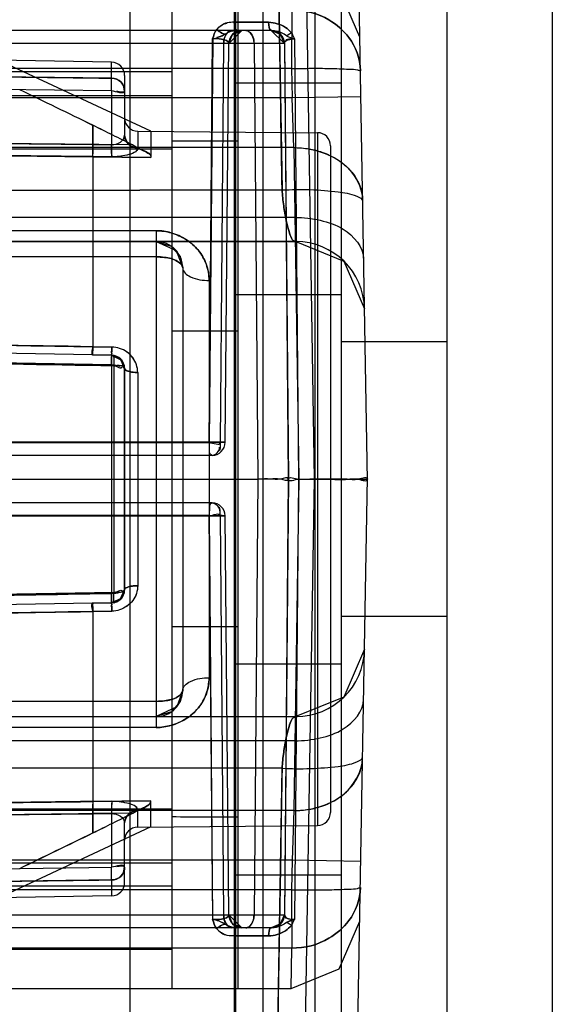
# Model space of a CAD drawing. Header units: millimetres. Extents: x 209 to 825, y 116 to 1310.
# Tile 39 of 70: x 224 to 234, y 1049 to 1067. Entities that reach past the tile are written whole.
import ezdxf

# ---------------------------------------------------------------- set-up
doc = ezdxf.new("R2010")
doc.units = ezdxf.units.MM
doc.header["$LTSCALE"] = 92.70943
doc.layers.get('0').update_dxf_attribs({"linetype": 'CONTINUOUS'})

msp = doc.modelspace()

# ---------------------------------------------------------------- linework, layer by layer
at = {"color": 7, "linetype": 'Continuous'}
for p, q in [((229.763, 1307.264), (229.763, 135.264)), ((231.763, 1307.264), (231.763, 135.264)), ((233.763, 1307.264), (233.763, 135.264)), ((225.763, 1086.264), (225.763, 1031.264)), ((227.763, 1083.764), (227.763, 1033.764)), ((229.025, 1072.78), (229.255, 1058.764)), ((228.506, 1072.59), (228.646, 1064.242)), ((230.264, 1058.735), (230.033, 1071.958)), ((228.278, 1071.576), (228.278, 1045.952)), ((227.737, 1071.384), (227.737, 1046.145)), ((229.263, 1070.793), (229.263, 1046.736)), ((226.563, 1049.114), (226.563, 1068.414)), ((227.813, 1049.114), (227.813, 1068.414)), ((228.829, 1067.648), (228.827, 1066.543)), ((227.74, 1067.418), (228.391, 1067.418)), ((228.391, 1067.418), (227.74, 1067.418)), ((228.447, 1067.264), (212.237, 1067.264)), ((227.635, 1067.016), (227.885, 1067.264)), ((227.635, 1067.016), (227.707, 1067.189)), ((228.441, 1067.264), (228.691, 1067.016)), ((228.447, 1067.264), (228.572, 1067.239)), ((228.823, 1067.218), (228.788, 1067.196)), ((228.823, 1067.219), (228.845, 1067.185)), ((228.882, 1067.109), (228.845, 1067.185)), ((228.691, 1067.017), (212.235, 1067.016)), ((227.263, 1059.457), (227.33, 1067.106)), ((227.331, 1067.106), (227.263, 1059.457)), ((227.539, 1067.016), (227.473, 1059.462)), ((227.569, 1059.461), (227.635, 1067.016)), ((227.635, 1067.016), (227.624, 1067.017)), ((228.115, 1067.016), (228.187, 1058.764)), ((228.69, 1067.016), (228.764, 1058.764)), ((228.691, 1067.016), (228.763, 1058.764)), ((228.882, 1067.107), (228.958, 1058.764)), ((225.417, 1066.661), (213.763, 1066.864)), ((226.163, 1065.355), (223.282, 1066.698)), ((225.417, 1066.358), (225.417, 1066.661)), ((225.417, 1066.358), (213.763, 1066.509)), ((228.827, 1066.543), (214.763, 1066.543)), ((226.563, 1066.477), (217.634, 1066.477)), ((228.827, 1066.543), (228.837, 1065.986)), ((225.417, 1066.118), (213.763, 1066.27)), ((225.663, 1066.411), (225.663, 1065.278)), ((229.763, 1066.264), (227.763, 1066.264)), ((225.417, 1066.118), (225.417, 1065.1)), ((228.837, 1065.986), (214.763, 1065.986)), ((217.811, 1066.028), (226.563, 1066.034)), ((230.137, 1066.008), (228.837, 1065.986)), ((228.871, 1065.044), (228.837, 1065.986)), ((225.063, 1065.467), (225.063, 1065.103)), ((225.911, 1065.357), (225.911, 1065.04)), ((225.911, 1065.357), (229.315, 1065.327)), ((226.163, 1065.355), (226.163, 1064.859)), ((229.315, 1065.327), (229.315, 1052.201)), ((225.062, 1065.102), (213.763, 1065.234)), ((213.763, 1065.234), (225.063, 1065.103)), ((213.763, 1065.234), (225.062, 1065.102)), ((225.815, 1065.094), (218.718, 1065.177)), ((225.713, 1065.146), (225.663, 1065.267)), ((225.063, 1064.873), (213.763, 1065.004)), ((228.871, 1065.044), (215.013, 1065.044)), ((226.563, 1065.018), (217.789, 1065.014)), ((225.417, 1065.1), (225.062, 1065.102)), ((225.062, 1065.102), (225.417, 1065.1)), ((225.816, 1065.094), (225.063, 1065.103)), ((228.871, 1065.044), (228.963, 1058.764)), ((229.563, 1065.077), (229.563, 1052.451)), ((225.063, 1064.87), (225.42, 1064.868)), ((225.063, 1064.87), (226.163, 1064.859)), ((226.163, 1064.859), (225.063, 1064.87)), ((225.063, 1064.869), (225.063, 1061.271)), ((225.42, 1064.868), (225.063, 1064.869)), ((228.646, 1064.242), (215.056, 1064.223)), ((215.056, 1064.223), (228.646, 1064.242)), ((228.89, 1063.721), (215.013, 1063.721)), ((226.263, 1063.47), (215.013, 1063.47)), ((226.263, 1063.47), (226.263, 1054.058)), ((214.888, 1063.264), (228.907, 1063.264)), ((228.907, 1063.269), (215.013, 1063.26)), ((227.813, 1063.259), (226.563, 1063.275)), ((228.907, 1063.264), (229.816, 1062.893)), ((228.907, 1063.264), (229.816, 1062.893)), ((226.263, 1062.975), (222.504, 1062.975)), ((229.816, 1062.894), (230.207, 1061.987)), ((226.763, 1062.764), (226.763, 1054.764)), ((227.263, 1062.529), (227.263, 1055)), ((227.763, 1062.264), (229.763, 1062.264)), ((215.563, 1061.437), (225.063, 1061.271)), ((225.063, 1061.27), (215.563, 1061.436)), ((227.813, 1061.564), (226.563, 1061.564)), ((225.417, 1061.111), (213.763, 1061.314)), ((225.417, 1061.111), (213.763, 1061.314)), ((225.063, 1061.272), (225.42, 1061.266)), ((225.42, 1061.266), (225.063, 1061.272)), ((225.42, 1061.266), (225.063, 1061.271)), ((225.063, 1061.271), (225.42, 1061.266)), ((231.763, 1061.364), (229.763, 1061.364)), ((225.457, 1060.911), (213.763, 1061.116)), ((225.417, 1060.931), (215.563, 1061.103)), ((225.062, 1061.117), (225.417, 1061.111)), ((225.417, 1061.111), (225.417, 1060.929)), ((225.417, 1060.931), (225.418, 1061.088)), ((225.417, 1060.929), (225.417, 1056.599)), ((225.457, 1060.914), (225.457, 1056.615)), ((225.663, 1056.666), (225.663, 1060.862)), ((225.663, 1060.861), (225.663, 1056.668)), ((225.911, 1060.784), (225.911, 1056.744)), ((219.992, 1059.457), (227.263, 1059.457)), ((227.263, 1059.457), (219.992, 1059.457)), ((227.558, 1059.462), (221.361, 1059.462)), ((227.473, 1059.462), (227.526, 1059.462)), ((227.569, 1059.462), (227.557, 1059.462)), ((227.319, 1059.214), (215.434, 1059.214)), ((230.033, 1045.571), (230.264, 1058.794)), ((212.163, 1058.764), (228.187, 1058.764)), ((228.187, 1058.764), (228.115, 1050.512)), ((228.764, 1058.764), (228.69, 1050.512)), ((228.763, 1058.764), (228.691, 1050.512)), ((228.963, 1058.764), (228.871, 1052.485)), ((228.958, 1058.764), (228.882, 1050.421)), ((229.255, 1058.764), (229.025, 1044.749)), ((227.319, 1058.314), (215.434, 1058.314)), ((227.263, 1058.072), (219.992, 1058.072)), ((219.992, 1058.072), (227.263, 1058.072)), ((221.361, 1058.066), (227.558, 1058.067)), ((227.263, 1058.072), (227.33, 1050.423)), ((227.331, 1050.423), (227.263, 1058.072)), ((227.473, 1058.066), (227.539, 1050.512)), ((227.635, 1050.512), (227.569, 1058.067)), ((225.457, 1056.617), (213.763, 1056.413)), ((225.417, 1056.597), (215.563, 1056.425)), ((225.417, 1056.418), (225.417, 1056.599)), ((225.417, 1056.597), (225.418, 1056.44)), ((225.417, 1056.418), (213.763, 1056.214)), ((225.417, 1056.418), (213.763, 1056.214)), ((225.062, 1056.412), (225.417, 1056.418)), ((225.417, 1056.418), (225.063, 1056.412)), ((225.608, 1056.511), (225.417, 1056.418)), ((225.597, 1056.498), (225.417, 1056.418)), ((225.063, 1056.258), (215.563, 1056.092)), ((215.563, 1056.092), (225.063, 1056.258)), ((225.42, 1056.263), (225.063, 1056.257)), ((225.063, 1056.258), (225.42, 1056.263)), ((225.063, 1056.257), (225.42, 1056.263)), ((225.42, 1056.263), (225.063, 1056.257)), ((225.063, 1056.257), (225.063, 1052.659)), ((231.763, 1056.164), (229.763, 1056.164)), ((227.813, 1055.964), (226.563, 1055.964)), ((230.207, 1055.542), (229.816, 1054.635)), ((227.763, 1055.264), (229.763, 1055.264)), ((226.263, 1054.554), (222.504, 1054.554)), ((229.816, 1054.635), (228.907, 1054.264)), ((214.888, 1054.264), (228.907, 1054.264)), ((228.907, 1054.26), (215.013, 1054.269)), ((227.813, 1054.269), (226.563, 1054.254)), ((226.263, 1054.058), (215.013, 1054.058)), ((228.89, 1053.808), (215.013, 1053.808)), ((215.056, 1053.305), (228.646, 1053.286)), ((228.646, 1053.287), (215.056, 1053.305)), ((228.506, 1044.938), (228.646, 1053.286)), ((225.063, 1052.655), (213.763, 1052.525)), ((226.163, 1052.67), (225.063, 1052.659)), ((225.063, 1052.659), (226.163, 1052.669)), ((225.42, 1052.66), (225.063, 1052.659)), ((225.063, 1052.659), (225.42, 1052.66)), ((226.163, 1052.174), (226.163, 1052.67)), ((228.871, 1052.485), (215.013, 1052.485)), ((226.563, 1052.511), (217.789, 1052.515)), ((225.911, 1052.172), (225.911, 1052.489)), ((228.871, 1052.485), (228.837, 1051.543)), ((213.763, 1052.294), (225.062, 1052.427)), ((225.062, 1052.426), (213.763, 1052.294)), ((213.763, 1052.294), (225.063, 1052.425)), ((225.815, 1052.435), (218.718, 1052.351)), ((225.062, 1052.426), (225.417, 1052.429)), ((225.417, 1052.429), (225.062, 1052.427)), ((225.816, 1052.435), (225.063, 1052.425)), ((225.063, 1052.062), (225.063, 1052.426)), ((225.417, 1052.429), (225.417, 1051.411)), ((225.663, 1052.262), (225.713, 1052.382)), ((226.163, 1052.174), (223.282, 1050.83)), ((225.663, 1051.118), (225.663, 1052.251)), ((225.911, 1052.172), (229.315, 1052.201)), ((228.837, 1051.543), (214.763, 1051.543)), ((228.837, 1051.543), (228.827, 1050.985)), ((230.137, 1051.52), (228.837, 1051.543)), ((213.763, 1051.259), (225.417, 1051.411)), ((217.811, 1051.5), (226.563, 1051.494)), ((225.417, 1051.171), (213.763, 1051.019)), ((225.417, 1051.17), (225.417, 1050.868)), ((229.763, 1051.264), (227.763, 1051.264)), ((228.827, 1050.985), (214.763, 1050.985)), ((226.563, 1051.052), (217.634, 1051.052)), ((228.827, 1050.985), (228.829, 1049.881)), ((225.417, 1050.868), (213.763, 1050.664)), ((212.235, 1050.512), (228.691, 1050.512)), ((227.635, 1050.512), (227.624, 1050.512)), ((227.885, 1050.264), (227.635, 1050.512)), ((228.617, 1050.337), (228.691, 1050.512)), ((228.845, 1050.344), (228.882, 1050.419)), ((228.447, 1050.264), (212.237, 1050.264)), ((227.406, 1050.249), (227.421, 1050.26)), ((228.441, 1050.264), (228.617, 1050.337)), ((228.572, 1050.29), (228.447, 1050.264)), ((228.845, 1050.344), (228.823, 1050.31)), ((228.391, 1050.11), (227.74, 1050.11)), ((227.74, 1050.11), (228.391, 1050.11)), ((228.829, 1049.881), (215.013, 1049.881)), ((226.563, 1049.851), (217.788, 1049.85)), ((226.563, 1049.851), (217.788, 1049.851)), ((228.817, 1049.114), (228.829, 1049.881)), ((215.013, 1049.114), (228.817, 1049.114))]:
    msp.add_line(p, q, dxfattribs=at)
for points in [[(230.117, 1067.138), (229.726, 1068.044), (228.817, 1068.415)], [(227.406, 1067.28), (227.421, 1067.268), (227.436, 1067.257), (227.451, 1067.247)], [(227.451, 1067.247), (227.436, 1067.257), (227.421, 1067.268)], [(227.635, 1067.008), (227.706, 1067.189), (227.885, 1067.264)], [(227.635, 1067.016), (227.709, 1067.192), (227.885, 1067.264)], [(228.691, 1067.016), (228.617, 1067.192), (228.441, 1067.264)], [(228.441, 1067.264), (228.618, 1067.191), (228.691, 1067.017)], [(228.788, 1067.196), (228.756, 1067.177), (228.729, 1067.164)], [(225.663, 1066.118), (225.641, 1066.226), (225.587, 1066.305)], [(225.663, 1066.118), (225.658, 1066.172), (225.641, 1066.226)], [(226.263, 1063.264), (226.637, 1063.096), (226.763, 1062.764)], [(226.263, 1063.264), (226.542, 1063.179), (226.713, 1062.982), (226.763, 1062.765)], [(225.663, 1060.861), (225.585, 1061.043), (225.417, 1061.111)], [(225.417, 1061.111), (225.596, 1061.032), (225.663, 1060.864)], [(225.417, 1061.111), (225.597, 1061.03), (225.663, 1060.861)], [(225.417, 1061.111), (225.598, 1061.028), (225.663, 1060.86)], [(225.417, 1061.111), (225.607, 1061.019), (225.663, 1060.861)], [(225.663, 1060.861), (225.611, 1061.013), (225.455, 1061.107)], [(225.663, 1060.861), (225.608, 1061.017), (225.457, 1061.107)], [(225.663, 1060.861), (225.616, 1061.007), (225.46, 1061.106)], [(225.625, 1060.883), (225.646, 1060.873), (225.659, 1060.866), (225.663, 1060.861)], [(227.569, 1058.066), (227.557, 1058.067), (227.524, 1058.067)], [(225.417, 1056.418), (225.581, 1056.482), (225.663, 1056.668)], [(225.663, 1056.668), (225.599, 1056.501), (225.417, 1056.418)], [(225.663, 1056.668), (225.597, 1056.498), (225.417, 1056.418)], [(225.455, 1056.421), (225.611, 1056.516), (225.663, 1056.668)], [(225.457, 1056.422), (225.608, 1056.511), (225.663, 1056.668)], [(225.46, 1056.422), (225.575, 1056.478), (225.645, 1056.574), (225.663, 1056.668)], [(225.625, 1056.646), (225.646, 1056.655), (225.659, 1056.663), (225.663, 1056.668)], [(226.763, 1054.764), (226.716, 1054.552), (226.551, 1054.356), (226.263, 1054.264)], [(226.763, 1054.764), (226.652, 1054.45), (226.263, 1054.264)], [(225.587, 1051.224), (225.64, 1051.302), (225.663, 1051.411)], [(227.885, 1050.264), (227.709, 1050.337), (227.635, 1050.512)], [(227.885, 1050.264), (227.707, 1050.339), (227.635, 1050.512)], [(228.691, 1050.512), (228.62, 1050.339), (228.441, 1050.264)], [(228.691, 1050.512), (228.618, 1050.338), (228.441, 1050.264)], [(228.817, 1049.114), (229.726, 1049.484), (230.117, 1050.39)], [(227.451, 1050.282), (227.436, 1050.271), (227.421, 1050.26), (227.406, 1050.249)], [(228.788, 1050.333), (228.756, 1050.352), (228.729, 1050.365)], [(228.823, 1050.31), (228.788, 1050.333), (228.756, 1050.351)]]:
    msp.add_lwpolyline(points, dxfattribs=at)
for centre, radius, start, end in [((227.166, 1067.905), 0.816, 281.6105, 299.3612), ((227.885, 1067.014), 0.25, 90, 179.5003), ((228.441, 1067.014), 0.25, 0.5, 90), ((228.998, 1067.664), 0.568, 241.7183, 258.3724), ((225.413, 1066.411), 0.25, 0, 89), ((144.131, 1066.238), 81.286, 359.91515, 0.08414), ((149.535, 1066.238), 75.883, 359.90917, 0.05262), ((-12.079, 579.375), 540.853, 63.9944, 64.15774), ((2.248, 608.795), 508.129, 63.99179, 64.16564), ((225.913, 1065.607), 0.25, 180.0064, 269.5001), ((70.642, 753.05), 348.497, 63.55959, 63.69772), ((106.835, 825.919), 267.135, 63.55137, 63.73145), ((229.313, 1065.077), 0.25, 0, 89.5), ((230.988, 1065.037), 5.571, 179.3511, 181.7313), ((412.201, 1070.158), 183.424, 182.01128, 182.15397), ((226.263, 1062.764), 0.5, 359.9993, 90), ((228.907, 1061.964), 1.3, 1, 89.9999), ((247.586, 1060.876), 22.17, 178.9927, 179.3938), ((225.413, 1060.861), 0.25, 360, 88.9991), ((227.319, 1059.464), 0.25, 269.9999, 359.5), ((227.319, 1058.064), 0.25, 0.5002, 90), ((225.413, 1056.668), 0.25, 271.0011, 360), ((247.586, 1056.653), 22.17, 180.6062, 181.0073), ((228.907, 1055.564), 1.3, 270, 359), ((226.263, 1054.764), 0.5, 270, 0.0008), ((412.201, 1047.37), 183.424, 177.84603, 177.98872), ((230.988, 1052.492), 5.571, 178.2687, 180.6489), ((229.313, 1052.451), 0.25, 270.5, 360), ((70.642, 1364.478), 348.497, 296.30228, 296.44041), ((106.835, 1291.61), 267.135, 296.26855, 296.44863), ((225.913, 1051.922), 0.25, 90.4999, 179.9936), ((-12.079, 1538.154), 540.853, 295.84226, 296.0056), ((2.248, 1508.734), 508.129, 295.83436, 296.00821), ((144.131, 1051.29), 81.286, 359.91586, 0.08485), ((149.535, 1051.29), 75.883, 359.94738, 0.09083), ((225.413, 1051.118), 0.25, 271, 360), ((227.166, 1049.624), 0.816, 60.6388, 78.3895), ((227.885, 1050.514), 0.25, 180.4997, 270), ((228.441, 1050.514), 0.25, 270, 359.5), ((228.998, 1049.865), 0.568, 101.6276, 118.2817)]:
    msp.add_arc(centre, radius, start, end, dxfattribs=at)
for points, knots in [([(228.646, 1064.242), (228.63, 1065.202), (228.598, 1067.093), (228.552, 1069.876), (228.521, 1071.698), (228.506, 1072.59)], [0, 0, 0, 0, 0.344972, 0.679457, 1, 1, 1, 1]), ([(228.829, 1067.648), (229.074, 1067.655), (229.492, 1067.541), (229.981, 1067.114), (230.126, 1066.737), (230.128, 1066.499)], [0, 0, 0, 0, 0.383602, 0.648553, 1, 1, 1, 1]), ([(230.128, 1066.499), (230.126, 1066.737), (229.981, 1067.114), (229.492, 1067.541), (229.074, 1067.655), (228.829, 1067.648)], [0, 0, 0, 0, 0.351448, 0.616398, 1, 1, 1, 1]), ([(228.391, 1067.418), (228.446, 1067.417), (228.558, 1067.399), (228.708, 1067.33), (228.79, 1067.258), (228.823, 1067.219)], [0, 0, 0, 0, 0.341486, 0.683115, 1, 1, 1, 1]), ([(228.823, 1067.218), (228.79, 1067.258), (228.708, 1067.33), (228.558, 1067.399), (228.446, 1067.417), (228.391, 1067.418)], [0, 0, 0, 0, 0.316872, 0.658505, 1, 1, 1, 1]), ([(227.539, 1067.016), (227.539, 1067.047), (227.548, 1067.144), (227.623, 1067.264), (227.693, 1067.264)], [0, 0, 0, 0, 0.305393, 1, 1, 1, 1]), ([(227.693, 1067.264), (227.673, 1067.264), (227.571, 1067.225), (227.539, 1067.099), (227.539, 1067.016)], [0, 0, 0, 0, 0.193216, 1, 1, 1, 1]), ([(227.961, 1067.264), (227.981, 1067.264), (228.083, 1067.225), (228.114, 1067.099), (228.115, 1067.016)], [0, 0, 0, 0, 0.193216, 1, 1, 1, 1]), ([(228.115, 1067.016), (228.114, 1067.047), (228.105, 1067.144), (228.031, 1067.264), (227.961, 1067.264)], [0, 0, 0, 0, 0.305393, 1, 1, 1, 1]), ([(227.33, 1067.106), (227.387, 1067.112), (227.48, 1067.109), (227.636, 1067.069), (227.635, 1067.016)], [0, 0, 0, 0, 0.518572, 1, 1, 1, 1]), ([(227.635, 1067.016), (227.636, 1067.069), (227.48, 1067.109), (227.387, 1067.111), (227.33, 1067.106)], [0, 0, 0, 0, 0.484813, 1, 1, 1, 1]), ([(213.763, 1066.509), (215.057, 1066.492), (217.646, 1066.459), (221.53, 1066.408), (224.121, 1066.375), (225.417, 1066.358)], [0, 0, 0, 0, 0.333051, 0.666387, 1, 1, 1, 1]), ([(228.827, 1066.543), (228.952, 1066.544), (229.189, 1066.548), (229.553, 1066.547), (229.841, 1066.533), (230.042, 1066.53), (230.11, 1066.507), (230.128, 1066.499)], [0, 0, 0, 0, 0.287578, 0.54477, 0.834715, 0.95604, 1, 1, 1, 1]), ([(225.417, 1066.358), (225.481, 1066.358), (225.612, 1066.31), (225.663, 1066.179), (225.663, 1066.118)], [0, 0, 0, 0, 0.508807, 1, 1, 1, 1]), ([(225.663, 1066.118), (225.663, 1066.178), (225.613, 1066.309), (225.482, 1066.358), (225.417, 1066.358)], [0, 0, 0, 0, 0.484476, 1, 1, 1, 1]), ([(225.417, 1065.1), (225.476, 1065.101), (225.585, 1065.127), (225.663, 1065.228), (225.663, 1065.278)], [0, 0, 0, 0, 0.537805, 1, 1, 1, 1]), ([(225.417, 1065.1), (225.476, 1065.1), (225.585, 1065.127), (225.663, 1065.228), (225.663, 1065.278)], [0, 0, 0, 0, 0.539885, 1, 1, 1, 1]), ([(225.911, 1065.04), (225.848, 1065.04), (225.719, 1065.089), (225.663, 1065.217), (225.663, 1065.278)], [0, 0, 0, 0, 0.508672, 1, 1, 1, 1]), ([(225.663, 1065.278), (225.671, 1065.206), (225.721, 1065.092), (225.835, 1065.046), (225.911, 1065.04)], [0, 0, 0, 0, 0.491328, 1, 1, 1, 1]), ([(225.063, 1064.872), (223.807, 1064.887), (221.295, 1064.917), (217.528, 1064.96), (215.018, 1064.99), (213.763, 1065.005)], [0, 0, 0, 0, 0.333542, 0.666872, 1, 1, 1, 1]), ([(213.763, 1065.005), (215.018, 1064.99), (217.528, 1064.96), (221.295, 1064.917), (223.807, 1064.887), (225.063, 1064.872)], [0, 0, 0, 0, 0.333125, 0.666456, 1, 1, 1, 1]), ([(218.718, 1064.947), (219.422, 1064.939), (220.832, 1064.922), (222.947, 1064.898), (224.358, 1064.881), (225.063, 1064.872)], [0, 0, 0, 0, 0.333212, 0.666548, 1, 1, 1, 1]), ([(225.42, 1064.868), (225.419, 1064.881), (225.418, 1064.958), (225.417, 1065.035), (225.417, 1065.1)], [0, 0, 0, 0, 0.164079, 1, 1, 1, 1]), ([(225.911, 1065.04), (225.909, 1064.958), (225.669, 1064.886), (225.516, 1064.869), (225.42, 1064.868)], [0, 0, 0, 0, 0.458529, 1, 1, 1, 1]), ([(225.911, 1065.04), (225.911, 1064.959), (225.668, 1064.886), (225.517, 1064.868), (225.42, 1064.868)], [0, 0, 0, 0, 0.455163, 1, 1, 1, 1]), ([(225.815, 1065.094), (225.876, 1065.064), (225.977, 1064.989), (226.163, 1064.932), (226.163, 1064.859)], [0, 0, 0, 0, 0.481626, 1, 1, 1, 1]), ([(225.816, 1065.094), (225.863, 1065.07), (225.97, 1064.999), (226.163, 1064.947), (226.163, 1064.859)], [0, 0, 0, 0, 0.375622, 1, 1, 1, 1]), ([(228.871, 1065.044), (229.032, 1065.045), (229.356, 1064.992), (229.902, 1064.747), (230.166, 1064.316), (230.171, 1064.046)], [0, 0, 0, 0, 0.271729, 0.545118, 1, 1, 1, 1]), ([(228.871, 1065.044), (228.968, 1065.044), (229.148, 1065.03), (229.463, 1064.95), (229.789, 1064.783), (230.031, 1064.523), (230.146, 1064.267), (230.17, 1064.123), (230.171, 1064.046)], [0, 0, 0, 0, 0.160402, 0.29832, 0.538448, 0.75926, 0.873233, 1, 1, 1, 1]), ([(228.646, 1064.242), (228.823, 1064.251), (229.174, 1064.257), (229.664, 1064.217), (229.973, 1064.168), (230.17, 1064.074), (230.171, 1064.024)], [0, 0, 0, 0, 0.339201, 0.674328, 0.905781, 1, 1, 1, 1]), ([(228.646, 1064.242), (228.653, 1064.141), (228.672, 1063.95), (228.713, 1063.677), (228.772, 1063.469), (228.832, 1063.268), (228.907, 1063.269)], [0, 0, 0, 0, 0.29641, 0.566409, 0.781198, 1, 1, 1, 1]), ([(228.907, 1063.269), (228.832, 1063.268), (228.771, 1063.47), (228.714, 1063.679), (228.672, 1063.952), (228.653, 1064.142), (228.646, 1064.242)], [0, 0, 0, 0, 0.219336, 0.436058, 0.706916, 1, 1, 1, 1]), ([(228.89, 1063.721), (229.051, 1063.723), (229.37, 1063.682), (229.88, 1063.515), (230.186, 1063.165), (230.19, 1062.938)], [0, 0, 0, 0, 0.295641, 0.582604, 1, 1, 1, 1]), ([(227.263, 1062.529), (227.263, 1062.631), (227.228, 1062.837), (227.073, 1063.112), (226.833, 1063.317), (226.554, 1063.44), (226.357, 1063.471), (226.263, 1063.47)], [0, 0, 0, 0, 0.201389, 0.4049, 0.610515, 0.814857, 1, 1, 1, 1]), ([(226.263, 1063.47), (226.359, 1063.47), (226.558, 1063.439), (226.835, 1063.315), (227.073, 1063.112), (227.228, 1062.839), (227.262, 1062.632), (227.263, 1062.529)], [0, 0, 0, 0, 0.188948, 0.391758, 0.594231, 0.796075, 1, 1, 1, 1]), ([(226.763, 1062.764), (226.763, 1062.816), (226.637, 1062.928), (226.454, 1062.964), (226.315, 1062.975), (226.263, 1062.975)], [0, 0, 0, 0, 0.273135, 0.729921, 1, 1, 1, 1]), ([(226.263, 1062.974), (226.314, 1062.974), (226.454, 1062.964), (226.636, 1062.929), (226.763, 1062.817), (226.763, 1062.764)], [0, 0, 0, 0, 0.267508, 0.72553, 1, 1, 1, 1]), ([(226.763, 1062.764), (226.763, 1062.69), (226.957, 1062.544), (227.143, 1062.529), (227.263, 1062.529)], [0, 0, 0, 0, 0.380934, 1, 1, 1, 1]), ([(225.063, 1061.273), (223.807, 1061.293), (221.295, 1061.335), (217.528, 1061.403), (215.018, 1061.444), (213.763, 1061.465)], [0, 0, 0, 0, 0.33354, 0.666874, 1, 1, 1, 1]), ([(213.763, 1061.465), (215.018, 1061.444), (217.528, 1061.402), (221.295, 1061.335), (223.807, 1061.293), (225.063, 1061.272)], [0, 0, 0, 0, 0.333123, 0.666457, 1, 1, 1, 1]), ([(225.42, 1061.266), (225.419, 1061.246), (225.42, 1061.21), (225.415, 1061.158), (225.423, 1061.136), (225.413, 1061.11), (225.417, 1061.111)], [0, 0, 0, 0, 0.389939, 0.707789, 0.921743, 1, 1, 1, 1]), ([(225.417, 1061.111), (225.413, 1061.11), (225.423, 1061.136), (225.415, 1061.158), (225.42, 1061.21), (225.419, 1061.246), (225.42, 1061.266)], [0, 0, 0, 0, 0.078271, 0.292228, 0.610072, 1, 1, 1, 1]), ([(225.417, 1061.111), (225.413, 1061.11), (225.423, 1061.136), (225.415, 1061.158), (225.42, 1061.21), (225.419, 1061.246), (225.42, 1061.266)], [0, 0, 0, 0, 0.078271, 0.292229, 0.610072, 1, 1, 1, 1]), ([(225.911, 1060.784), (225.91, 1060.834), (225.894, 1060.935), (225.823, 1061.071), (225.711, 1061.178), (225.572, 1061.247), (225.47, 1061.265), (225.42, 1061.266)], [0, 0, 0, 0, 0.196442, 0.396098, 0.596896, 0.80066, 1, 1, 1, 1]), ([(225.911, 1060.784), (225.911, 1060.882), (225.859, 1061.036), (225.713, 1061.178), (225.573, 1061.247), (225.47, 1061.265), (225.42, 1061.266)], [0, 0, 0, 0, 0.388599, 0.592431, 0.800777, 1, 1, 1, 1]), ([(213.763, 1061.113), (215.062, 1061.092), (217.661, 1061.048), (221.558, 1060.978), (224.157, 1060.935), (225.457, 1060.913)], [0, 0, 0, 0, 0.33329, 0.666629, 1, 1, 1, 1]), ([(215.563, 1061.105), (216.657, 1061.086), (218.846, 1061.045), (222.131, 1060.99), (224.322, 1060.949), (225.417, 1060.929)], [0, 0, 0, 0, 0.333095, 0.666428, 1, 1, 1, 1]), ([(225.911, 1060.784), (225.852, 1060.784), (225.777, 1060.789), (225.663, 1060.831), (225.663, 1060.861)], [0, 0, 0, 0, 0.661924, 1, 1, 1, 1]), ([(225.663, 1060.861), (225.667, 1060.848), (225.685, 1060.823), (225.743, 1060.803), (225.819, 1060.787), (225.877, 1060.784), (225.911, 1060.784)], [0, 0, 0, 0, 0.132519, 0.345856, 0.639524, 1, 1, 1, 1]), ([(225.663, 1060.861), (225.663, 1060.831), (225.777, 1060.789), (225.852, 1060.784), (225.911, 1060.784)], [0, 0, 0, 0, 0.338089, 1, 1, 1, 1]), ([(227.569, 1059.462), (227.559, 1059.461), (227.514, 1059.455), (227.412, 1059.455), (227.319, 1059.461), (227.263, 1059.457)], [0, 0, 0, 0, 0.099236, 0.443388, 1, 1, 1, 1]), ([(228.763, 1058.764), (228.764, 1058.815), (228.573, 1058.738), (228.421, 1058.777), (228.267, 1058.765), (228.187, 1058.764)], [0, 0, 0, 0, 0.263309, 0.579826, 1, 1, 1, 1]), ([(228.963, 1058.764), (229.075, 1058.762), (229.291, 1058.761), (229.591, 1058.766), (229.872, 1058.779), (230.045, 1058.737), (230.264, 1058.822), (230.263, 1058.764)], [0, 0, 0, 0, 0.25841, 0.495486, 0.705683, 0.867089, 1, 1, 1, 1]), ([(228.763, 1058.764), (228.764, 1058.714), (228.573, 1058.79), (228.421, 1058.752), (228.267, 1058.764), (228.187, 1058.764)], [0, 0, 0, 0, 0.263309, 0.579826, 1, 1, 1, 1]), ([(228.963, 1058.764), (229.075, 1058.766), (229.291, 1058.768), (229.591, 1058.763), (229.872, 1058.75), (230.045, 1058.791), (230.264, 1058.707), (230.263, 1058.764)], [0, 0, 0, 0, 0.25841, 0.495486, 0.705683, 0.867089, 1, 1, 1, 1]), ([(229.255, 1058.764), (229.364, 1058.769), (229.566, 1058.767), (229.841, 1058.765), (230.068, 1058.768), (230.202, 1058.767), (230.263, 1058.764)], [0, 0, 0, 0, 0.324388, 0.601181, 0.81828, 1, 1, 1, 1]), ([(229.255, 1058.764), (229.364, 1058.759), (229.566, 1058.762), (229.841, 1058.764), (230.068, 1058.76), (230.202, 1058.762), (230.263, 1058.764)], [0, 0, 0, 0, 0.324388, 0.601181, 0.81828, 1, 1, 1, 1]), ([(227.569, 1058.066), (227.559, 1058.068), (227.514, 1058.073), (227.412, 1058.074), (227.319, 1058.068), (227.263, 1058.072)], [0, 0, 0, 0, 0.099236, 0.443388, 1, 1, 1, 1]), ([(225.911, 1056.745), (225.911, 1056.647), (225.859, 1056.493), (225.713, 1056.351), (225.573, 1056.281), (225.47, 1056.264), (225.42, 1056.263)], [0, 0, 0, 0, 0.388599, 0.592431, 0.800777, 1, 1, 1, 1]), ([(225.911, 1056.744), (225.91, 1056.695), (225.894, 1056.594), (225.823, 1056.458), (225.711, 1056.35), (225.572, 1056.282), (225.47, 1056.264), (225.42, 1056.263)], [0, 0, 0, 0, 0.196442, 0.396098, 0.596896, 0.80066, 1, 1, 1, 1]), ([(225.663, 1056.668), (225.667, 1056.681), (225.685, 1056.706), (225.743, 1056.725), (225.819, 1056.741), (225.877, 1056.744), (225.911, 1056.745)], [0, 0, 0, 0, 0.132519, 0.345856, 0.639524, 1, 1, 1, 1]), ([(225.911, 1056.745), (225.852, 1056.744), (225.777, 1056.739), (225.663, 1056.698), (225.663, 1056.668)], [0, 0, 0, 0, 0.661924, 1, 1, 1, 1]), ([(225.663, 1056.668), (225.663, 1056.698), (225.777, 1056.739), (225.852, 1056.744), (225.911, 1056.744)], [0, 0, 0, 0, 0.338089, 1, 1, 1, 1]), ([(213.763, 1056.416), (215.062, 1056.437), (217.661, 1056.481), (221.558, 1056.55), (224.157, 1056.594), (225.457, 1056.615)], [0, 0, 0, 0, 0.33329, 0.666629, 1, 1, 1, 1]), ([(215.563, 1056.423), (216.657, 1056.443), (218.846, 1056.483), (222.131, 1056.539), (224.322, 1056.58), (225.417, 1056.599)], [0, 0, 0, 0, 0.333095, 0.666428, 1, 1, 1, 1]), ([(225.417, 1056.418), (225.413, 1056.419), (225.423, 1056.393), (225.415, 1056.371), (225.42, 1056.318), (225.419, 1056.283), (225.42, 1056.263)], [0, 0, 0, 0, 0.078271, 0.292229, 0.610072, 1, 1, 1, 1]), ([(225.42, 1056.263), (225.419, 1056.283), (225.42, 1056.318), (225.415, 1056.371), (225.423, 1056.393), (225.413, 1056.419), (225.417, 1056.418)], [0, 0, 0, 0, 0.389939, 0.707789, 0.921743, 1, 1, 1, 1]), ([(225.417, 1056.418), (225.413, 1056.419), (225.423, 1056.393), (225.415, 1056.371), (225.42, 1056.318), (225.419, 1056.283), (225.42, 1056.263)], [0, 0, 0, 0, 0.078271, 0.292228, 0.610072, 1, 1, 1, 1]), ([(213.763, 1056.064), (215.018, 1056.084), (217.528, 1056.126), (221.295, 1056.194), (223.807, 1056.236), (225.063, 1056.256)], [0, 0, 0, 0, 0.333123, 0.666457, 1, 1, 1, 1]), ([(225.063, 1056.256), (223.807, 1056.235), (221.295, 1056.193), (217.528, 1056.126), (215.018, 1056.084), (213.763, 1056.064)], [0, 0, 0, 0, 0.33354, 0.666874, 1, 1, 1, 1]), ([(226.263, 1054.058), (226.359, 1054.058), (226.558, 1054.089), (226.835, 1054.213), (227.073, 1054.416), (227.228, 1054.689), (227.262, 1054.896), (227.263, 1055)], [0, 0, 0, 0, 0.188948, 0.391758, 0.594231, 0.796075, 1, 1, 1, 1]), ([(227.263, 1055), (227.263, 1054.898), (227.228, 1054.691), (227.073, 1054.417), (226.833, 1054.212), (226.554, 1054.089), (226.357, 1054.058), (226.263, 1054.058)], [0, 0, 0, 0, 0.201389, 0.4049, 0.610515, 0.814857, 1, 1, 1, 1]), ([(226.763, 1054.764), (226.763, 1054.838), (226.957, 1054.985), (227.143, 1055), (227.263, 1055)], [0, 0, 0, 0, 0.380934, 1, 1, 1, 1]), ([(226.263, 1054.554), (226.314, 1054.554), (226.454, 1054.564), (226.636, 1054.6), (226.763, 1054.712), (226.763, 1054.764)], [0, 0, 0, 0, 0.267508, 0.72553, 1, 1, 1, 1]), ([(226.763, 1054.764), (226.763, 1054.712), (226.637, 1054.6), (226.454, 1054.565), (226.315, 1054.554), (226.263, 1054.554)], [0, 0, 0, 0, 0.273135, 0.729921, 1, 1, 1, 1]), ([(228.89, 1053.808), (229.051, 1053.806), (229.37, 1053.847), (229.88, 1054.014), (230.186, 1054.364), (230.19, 1054.591)], [0, 0, 0, 0, 0.295641, 0.582604, 1, 1, 1, 1]), ([(228.907, 1054.26), (228.832, 1054.26), (228.771, 1054.058), (228.714, 1053.85), (228.672, 1053.576), (228.653, 1053.387), (228.646, 1053.286)], [0, 0, 0, 0, 0.219336, 0.436058, 0.706916, 1, 1, 1, 1]), ([(228.646, 1053.287), (228.653, 1053.388), (228.672, 1053.578), (228.713, 1053.852), (228.772, 1054.059), (228.832, 1054.26), (228.907, 1054.26)], [0, 0, 0, 0, 0.29641, 0.566409, 0.781198, 1, 1, 1, 1]), ([(228.646, 1053.286), (228.823, 1053.277), (229.174, 1053.272), (229.664, 1053.312), (229.973, 1053.361), (230.17, 1053.455), (230.171, 1053.504)], [0, 0, 0, 0, 0.339201, 0.674328, 0.905781, 1, 1, 1, 1]), ([(228.871, 1052.485), (228.968, 1052.484), (229.148, 1052.499), (229.463, 1052.578), (229.789, 1052.746), (230.031, 1053.006), (230.146, 1053.261), (230.17, 1053.405), (230.171, 1053.482)], [0, 0, 0, 0, 0.160402, 0.29832, 0.538448, 0.75926, 0.873233, 1, 1, 1, 1]), ([(228.871, 1052.485), (229.032, 1052.484), (229.356, 1052.537), (229.902, 1052.781), (230.166, 1053.213), (230.171, 1053.482)], [0, 0, 0, 0, 0.271729, 0.545118, 1, 1, 1, 1]), ([(228.646, 1053.286), (228.63, 1052.326), (228.598, 1050.436), (228.552, 1047.653), (228.521, 1045.83), (228.506, 1044.938)], [0, 0, 0, 0, 0.344972, 0.679457, 1, 1, 1, 1]), ([(225.063, 1052.657), (223.807, 1052.642), (221.295, 1052.612), (217.528, 1052.569), (215.018, 1052.539), (213.763, 1052.524)], [0, 0, 0, 0, 0.333542, 0.666872, 1, 1, 1, 1]), ([(213.763, 1052.524), (215.018, 1052.539), (217.528, 1052.568), (221.295, 1052.612), (223.807, 1052.641), (225.063, 1052.656)], [0, 0, 0, 0, 0.333125, 0.666456, 1, 1, 1, 1]), ([(218.718, 1052.581), (219.422, 1052.59), (220.832, 1052.607), (222.947, 1052.631), (224.358, 1052.648), (225.063, 1052.656)], [0, 0, 0, 0, 0.333212, 0.666548, 1, 1, 1, 1]), ([(225.42, 1052.66), (225.419, 1052.647), (225.418, 1052.57), (225.417, 1052.493), (225.417, 1052.429)], [0, 0, 0, 0, 0.164079, 1, 1, 1, 1]), ([(225.911, 1052.489), (225.909, 1052.57), (225.669, 1052.642), (225.516, 1052.66), (225.42, 1052.66)], [0, 0, 0, 0, 0.458529, 1, 1, 1, 1]), ([(225.911, 1052.489), (225.911, 1052.57), (225.668, 1052.642), (225.517, 1052.66), (225.42, 1052.66)], [0, 0, 0, 0, 0.455163, 1, 1, 1, 1]), ([(225.815, 1052.435), (225.876, 1052.465), (225.977, 1052.539), (226.163, 1052.597), (226.163, 1052.669)], [0, 0, 0, 0, 0.481626, 1, 1, 1, 1]), ([(225.816, 1052.435), (225.863, 1052.459), (225.97, 1052.529), (226.163, 1052.582), (226.163, 1052.67)], [0, 0, 0, 0, 0.375622, 1, 1, 1, 1]), ([(225.911, 1052.489), (225.848, 1052.488), (225.719, 1052.44), (225.663, 1052.312), (225.663, 1052.251)], [0, 0, 0, 0, 0.508672, 1, 1, 1, 1]), ([(225.663, 1052.251), (225.671, 1052.323), (225.721, 1052.437), (225.835, 1052.483), (225.911, 1052.489)], [0, 0, 0, 0, 0.491328, 1, 1, 1, 1]), ([(225.417, 1052.429), (225.476, 1052.427), (225.585, 1052.402), (225.663, 1052.301), (225.663, 1052.251)], [0, 0, 0, 0, 0.537805, 1, 1, 1, 1]), ([(225.417, 1052.429), (225.476, 1052.428), (225.585, 1052.401), (225.663, 1052.3), (225.663, 1052.251)], [0, 0, 0, 0, 0.539885, 1, 1, 1, 1]), ([(225.417, 1051.17), (225.481, 1051.17), (225.612, 1051.219), (225.663, 1051.35), (225.663, 1051.411)], [0, 0, 0, 0, 0.508807, 1, 1, 1, 1]), ([(225.663, 1051.411), (225.663, 1051.35), (225.613, 1051.22), (225.482, 1051.17), (225.417, 1051.17)], [0, 0, 0, 0, 0.484476, 1, 1, 1, 1]), ([(213.763, 1051.02), (215.057, 1051.036), (217.646, 1051.069), (221.53, 1051.121), (224.121, 1051.153), (225.417, 1051.17)], [0, 0, 0, 0, 0.333051, 0.666387, 1, 1, 1, 1]), ([(228.827, 1050.985), (228.952, 1050.984), (229.189, 1050.981), (229.553, 1050.981), (229.841, 1050.996), (230.042, 1050.999), (230.11, 1051.021), (230.128, 1051.029)], [0, 0, 0, 0, 0.287578, 0.54477, 0.834715, 0.95604, 1, 1, 1, 1]), ([(228.829, 1049.881), (229.074, 1049.873), (229.492, 1049.988), (229.981, 1050.415), (230.126, 1050.791), (230.128, 1051.029)], [0, 0, 0, 0, 0.383602, 0.648553, 1, 1, 1, 1]), ([(230.128, 1051.029), (230.126, 1050.791), (229.981, 1050.415), (229.492, 1049.988), (229.074, 1049.873), (228.829, 1049.881)], [0, 0, 0, 0, 0.351448, 0.616398, 1, 1, 1, 1]), ([(227.33, 1050.423), (227.387, 1050.417), (227.48, 1050.419), (227.636, 1050.459), (227.635, 1050.512)], [0, 0, 0, 0, 0.518572, 1, 1, 1, 1]), ([(227.635, 1050.512), (227.636, 1050.459), (227.48, 1050.419), (227.387, 1050.417), (227.33, 1050.423)], [0, 0, 0, 0, 0.484813, 1, 1, 1, 1]), ([(227.693, 1050.264), (227.673, 1050.264), (227.571, 1050.304), (227.539, 1050.429), (227.539, 1050.512)], [0, 0, 0, 0, 0.193216, 1, 1, 1, 1]), ([(227.539, 1050.512), (227.539, 1050.481), (227.548, 1050.385), (227.623, 1050.264), (227.693, 1050.264)], [0, 0, 0, 0, 0.305393, 1, 1, 1, 1]), ([(228.115, 1050.512), (228.114, 1050.481), (228.105, 1050.385), (228.031, 1050.264), (227.961, 1050.264)], [0, 0, 0, 0, 0.305393, 1, 1, 1, 1]), ([(227.961, 1050.264), (227.981, 1050.264), (228.083, 1050.304), (228.114, 1050.429), (228.115, 1050.512)], [0, 0, 0, 0, 0.193216, 1, 1, 1, 1]), ([(228.823, 1050.31), (228.79, 1050.27), (228.708, 1050.199), (228.558, 1050.13), (228.446, 1050.112), (228.391, 1050.111)], [0, 0, 0, 0, 0.316872, 0.658505, 1, 1, 1, 1]), ([(228.391, 1050.111), (228.446, 1050.112), (228.558, 1050.13), (228.708, 1050.199), (228.79, 1050.27), (228.823, 1050.31)], [0, 0, 0, 0, 0.341486, 0.683115, 1, 1, 1, 1])]:
    msp.add_open_spline(points, degree=3, knots=knots, dxfattribs=at)
for points in [[(227.406, 1067.28), (227.458, 1067.339), (227.53, 1067.4), (227.608, 1067.401)], [(227.74, 1067.419), (227.656, 1067.417), (227.553, 1067.415), (227.496, 1067.353)], [(227.796, 1067.264), (227.742, 1067.264), (227.746, 1067.364), (227.74, 1067.418)], [(227.796, 1067.264), (227.742, 1067.264), (227.745, 1067.364), (227.74, 1067.418)], [(228.391, 1067.418), (228.396, 1067.364), (228.392, 1067.264), (228.447, 1067.264)], [(228.447, 1067.264), (228.392, 1067.264), (228.396, 1067.364), (228.391, 1067.418)], [(227.33, 1067.106), (227.352, 1067.165), (227.367, 1067.23), (227.406, 1067.28)], [(227.406, 1067.28), (227.367, 1067.231), (227.351, 1067.166), (227.33, 1067.106)], [(227.566, 1067.194), (227.517, 1067.169), (227.466, 1067.143), (227.412, 1067.129)], [(227.451, 1067.247), (227.486, 1067.224), (227.525, 1067.203), (227.566, 1067.194)], [(227.566, 1067.194), (227.525, 1067.203), (227.486, 1067.224), (227.451, 1067.247)], [(227.566, 1067.194), (227.614, 1067.223), (227.666, 1067.257), (227.721, 1067.257)], [(227.796, 1067.264), (227.744, 1067.264), (227.687, 1067.259), (227.642, 1067.232)], [(228.447, 1067.264), (228.511, 1067.264), (228.577, 1067.248), (228.632, 1067.216)], [(228.729, 1067.164), (228.668, 1067.2), (228.607, 1067.252), (228.537, 1067.252)], [(228.69, 1067.016), (228.689, 1067.087), (228.812, 1067.101), (228.882, 1067.107)], [(228.882, 1067.107), (228.82, 1067.102), (228.705, 1067.111), (228.706, 1067.049)], [(228.729, 1067.164), (228.777, 1067.138), (228.83, 1067.12), (228.883, 1067.107)], [(225.663, 1066.118), (225.663, 1066.036), (225.499, 1066.113), (225.417, 1066.118)], [(225.663, 1066.118), (225.663, 1066.069), (225.566, 1066.108), (225.517, 1066.111)], [(225.063, 1065.103), (225.063, 1065.164), (225.063, 1065.285), (225.063, 1065.406), (225.063, 1065.467)], [(227.813, 1065.169), (227.605, 1065.169), (227.188, 1065.167), (226.771, 1065.166), (226.563, 1065.166)], [(225.063, 1065.103), (225.062, 1065.044), (225.06, 1064.984), (225.062, 1064.925)], [(225.063, 1064.872), (225.06, 1064.948), (225.061, 1065.025), (225.062, 1065.102)], [(225.063, 1064.87), (225.061, 1064.947), (225.062, 1065.025), (225.063, 1065.103)], [(225.063, 1064.87), (225.061, 1064.947), (225.062, 1065.025), (225.062, 1065.102)], [(225.063, 1061.273), (225.062, 1061.221), (225.018, 1061.145), (225.062, 1061.117)], [(225.063, 1061.117), (225.026, 1061.082), (225.062, 1061.22), (225.063, 1061.271)], [(225.063, 1061.271), (225.062, 1061.22), (225.051, 1061.067), (225.062, 1061.117)], [(225.061, 1061.117), (225.054, 1061.168), (225.062, 1061.219), (225.063, 1061.271)], [(225.417, 1061.111), (225.484, 1061.11), (225.454, 1060.98), (225.457, 1060.913)], [(225.417, 1061.111), (225.485, 1061.11), (225.454, 1060.979), (225.457, 1060.911)], [(225.417, 1060.929), (225.469, 1060.926), (225.525, 1060.927), (225.571, 1060.903)], [(225.663, 1060.861), (225.664, 1060.932), (225.527, 1060.909), (225.457, 1060.914)], [(225.457, 1060.913), (225.507, 1060.913), (225.612, 1060.837), (225.606, 1060.887)], [(225.663, 1060.861), (225.663, 1060.913), (225.569, 1060.913), (225.518, 1060.916)], [(227.263, 1059.457), (227.333, 1059.456), (227.474, 1059.386), (227.474, 1059.456)], [(227.319, 1059.214), (227.267, 1059.214), (227.268, 1059.311), (227.268, 1059.363)], [(227.319, 1059.214), (227.267, 1059.214), (227.268, 1059.311), (227.268, 1059.363)], [(227.319, 1059.214), (227.389, 1059.214), (227.461, 1059.298), (227.461, 1059.367)], [(227.473, 1059.462), (227.473, 1059.402), (227.488, 1059.287), (227.428, 1059.287)], [(228.764, 1058.764), (228.763, 1058.829), (228.893, 1058.764), (228.958, 1058.764)], [(228.764, 1058.764), (228.763, 1058.7), (228.893, 1058.764), (228.958, 1058.764)], [(227.319, 1058.314), (227.267, 1058.314), (227.268, 1058.218), (227.268, 1058.165)], [(227.319, 1058.314), (227.267, 1058.314), (227.268, 1058.218), (227.268, 1058.165)], [(227.319, 1058.314), (227.389, 1058.314), (227.461, 1058.231), (227.461, 1058.161)], [(227.473, 1058.066), (227.473, 1058.127), (227.488, 1058.242), (227.428, 1058.242)], [(227.263, 1058.072), (227.333, 1058.073), (227.474, 1058.143), (227.474, 1058.072)], [(225.417, 1056.599), (225.469, 1056.603), (225.525, 1056.602), (225.571, 1056.625)], [(225.417, 1056.418), (225.485, 1056.418), (225.454, 1056.55), (225.457, 1056.617)], [(225.417, 1056.418), (225.484, 1056.418), (225.454, 1056.548), (225.457, 1056.615)], [(225.457, 1056.615), (225.507, 1056.616), (225.612, 1056.692), (225.606, 1056.642)], [(225.663, 1056.668), (225.664, 1056.597), (225.527, 1056.62), (225.457, 1056.615)], [(225.663, 1056.668), (225.663, 1056.616), (225.569, 1056.616), (225.518, 1056.612)], [(225.063, 1056.256), (225.062, 1056.308), (225.018, 1056.383), (225.062, 1056.412)], [(225.063, 1056.412), (225.026, 1056.447), (225.062, 1056.309), (225.063, 1056.257)], [(225.063, 1056.258), (225.062, 1056.309), (225.051, 1056.462), (225.062, 1056.412)], [(225.061, 1056.412), (225.054, 1056.361), (225.062, 1056.309), (225.063, 1056.258)], [(225.063, 1052.657), (225.06, 1052.58), (225.061, 1052.504), (225.062, 1052.427)], [(225.063, 1052.659), (225.061, 1052.581), (225.062, 1052.503), (225.063, 1052.426)], [(225.063, 1052.659), (225.061, 1052.581), (225.062, 1052.504), (225.062, 1052.426)], [(225.063, 1052.425), (225.062, 1052.485), (225.06, 1052.544), (225.062, 1052.604)], [(225.063, 1052.425), (225.063, 1052.365), (225.063, 1052.243), (225.063, 1052.122), (225.063, 1052.062)], [(227.813, 1052.359), (227.605, 1052.359), (227.188, 1052.361), (226.771, 1052.363), (226.563, 1052.363)], [(225.663, 1051.411), (225.663, 1051.493), (225.499, 1051.416), (225.417, 1051.411)], [(225.663, 1051.411), (225.663, 1051.459), (225.566, 1051.42), (225.517, 1051.417)], [(227.406, 1050.249), (227.367, 1050.298), (227.351, 1050.363), (227.33, 1050.423)], [(227.33, 1050.423), (227.352, 1050.363), (227.367, 1050.298), (227.406, 1050.249)], [(227.566, 1050.335), (227.517, 1050.36), (227.466, 1050.386), (227.412, 1050.4)], [(228.69, 1050.512), (228.689, 1050.441), (228.812, 1050.427), (228.882, 1050.421)], [(228.882, 1050.421), (228.82, 1050.427), (228.705, 1050.418), (228.706, 1050.48)], [(228.729, 1050.365), (228.777, 1050.391), (228.83, 1050.408), (228.883, 1050.421)], [(227.406, 1050.249), (227.458, 1050.19), (227.53, 1050.128), (227.608, 1050.127)], [(227.566, 1050.335), (227.525, 1050.325), (227.486, 1050.305), (227.451, 1050.282)], [(227.451, 1050.282), (227.486, 1050.305), (227.525, 1050.325), (227.566, 1050.335)], [(227.566, 1050.335), (227.614, 1050.306), (227.666, 1050.272), (227.721, 1050.272)], [(227.796, 1050.264), (227.744, 1050.264), (227.687, 1050.269), (227.642, 1050.297)], [(227.796, 1050.264), (227.742, 1050.264), (227.745, 1050.165), (227.74, 1050.11)], [(227.796, 1050.264), (227.742, 1050.264), (227.746, 1050.165), (227.74, 1050.11)], [(228.447, 1050.264), (228.392, 1050.264), (228.396, 1050.165), (228.391, 1050.11)], [(228.391, 1050.11), (228.396, 1050.165), (228.392, 1050.264), (228.447, 1050.264)], [(228.447, 1050.264), (228.511, 1050.264), (228.577, 1050.281), (228.632, 1050.313)], [(228.729, 1050.365), (228.668, 1050.328), (228.607, 1050.277), (228.537, 1050.277)], [(227.74, 1050.11), (227.656, 1050.111), (227.553, 1050.113), (227.496, 1050.175)]]:
    msp.add_open_spline(points, degree=3, dxfattribs=at)

doc.saveas('drawing.dxf')
